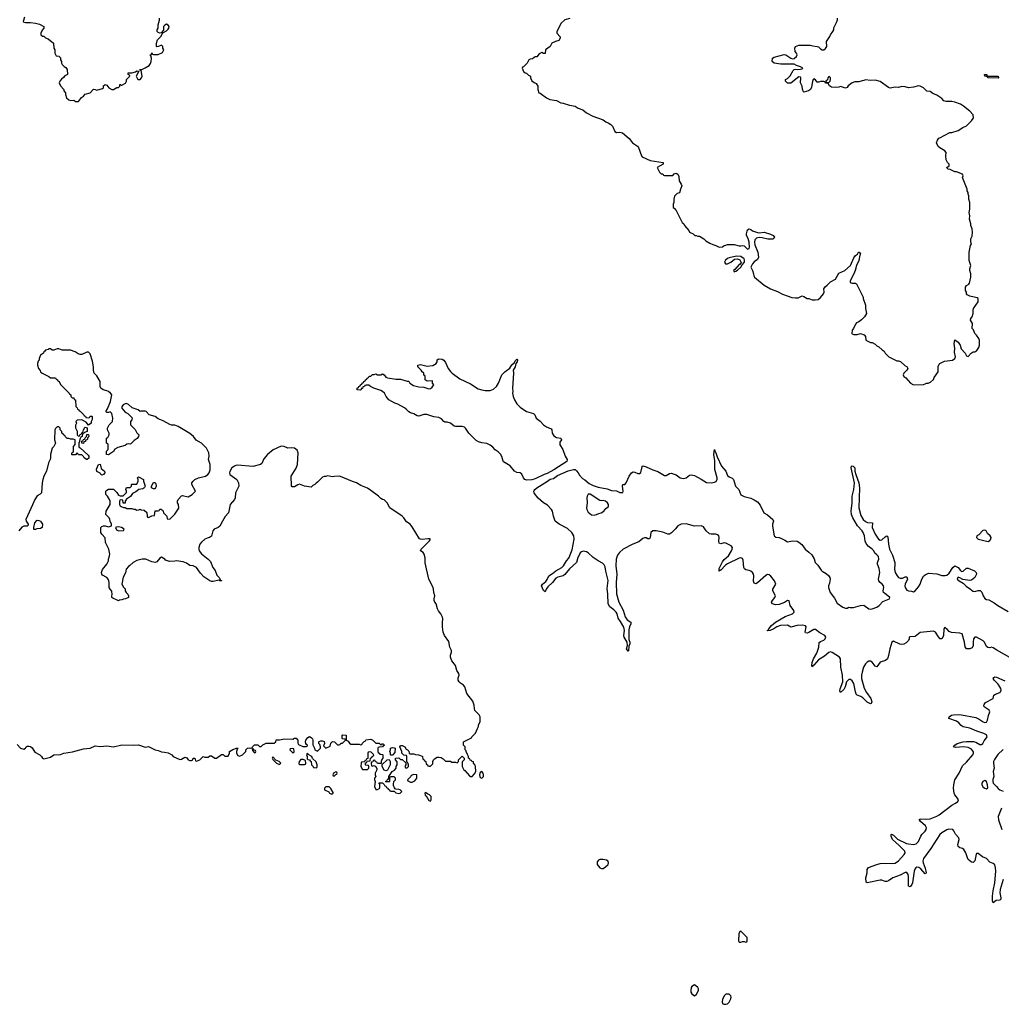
# Model space of a CAD drawing. Header units: inches. Extents: x 2494115 to 2685112, y 774173 to 915163.
# Tile 154 of 215: x 2643799 to 2655628, y 830405 to 842272. Entities that reach past the tile are written whole.
import ezdxf

# ---------------------------------------------------------------- set-up
doc = ezdxf.new("R2010")
doc.units = ezdxf.units.IN
doc.header["$MEASUREMENT"] = 0
for name, color, linetype in [('C6843', 7, 'Continuous'), ('C6844', 7, 'Continuous'), ('C6853', 7, 'Continuous'), ('C6854', 7, 'Continuous')]:
    doc.layers.add(name, color=color, linetype=linetype)

msp = doc.modelspace()

# ---------------------------------------------------------------- linework, layer by layer
at = {"layer": 'C6843', "color": 5}
for points, elevation in [([(2643770, 833538), (2643810, 833491), (2643850, 833478), (2643869, 833491), (2643878, 833510), (2643890, 833518), (2643910, 833518), (2643930, 833511), (2643950, 833498), (2643982, 833442), (2644042, 833410), (2644062, 833390), (2644074, 833370), (2644090, 833365), (2644170, 833383), (2644210, 833411), (2644290, 833417), (2644330, 833431), (2644434, 833446), (2644570, 833482), (2644650, 833490), (2644710, 833519), (2644770, 833511), (2644850, 833521), (2644930, 833507), (2645029, 833531), (2645170, 833527), (2645230, 833531), (2645310, 833506), (2645350, 833511), (2645431, 833471), (2645470, 833463), (2645510, 833447), (2645545, 833445), (2645590, 833436), (2645632, 833410), (2645650, 833392), (2645730, 833356), (2645750, 833358), (2645790, 833382), (2645815, 833375), (2645830, 833352), (2645850, 833342), (2645870, 833342), (2645886, 833350), (2645890, 833372), (2645910, 833372), (2645918, 833338), (2645930, 833334), (2645970, 833352), (2646010, 833391), (2646030, 833382), (2646070, 833382), (2646090, 833398), (2646110, 833398), (2646150, 833372), (2646170, 833372), (2646230, 833414), (2646250, 833414), (2646270, 833394), (2646310, 833394), (2646327, 833433), (2646329, 833451), (2646366, 833474), (2646410, 833492), (2646432, 833490), (2646422, 833478), (2646412, 833450), (2646412, 833430), (2646430, 833402), (2646450, 833394), (2646486, 833410), (2646526, 833450), (2646526, 833470), (2646546, 833490), (2646570, 833498), (2646586, 833494), (2646602, 833498), (2646606, 833510), (2646630, 833531), (2646670, 833532), (2646690, 833514), (2646710, 833514), (2646728, 833532), (2646770, 833551), (2646867, 833553), (2646886, 833570), (2646890, 833594), (2646932, 833592), (2646990, 833605), (2647090, 833602), (2647110, 833612), (2647130, 833612), (2647152, 833590), (2647153, 833553), (2647158, 833538), (2647210, 833514), (2647250, 833514), (2647262, 833518), (2647266, 833530), (2647255, 833535), (2647248, 833548), (2647244, 833570), (2647249, 833590), (2647270, 833622), (2647290, 833632), (2647310, 833622), (2647326, 833606), (2647332, 833590), (2647333, 833533), (2647352, 833492), (2647354, 833470), (2647390, 833454), (2647426, 833490), (2647426, 833510), (2647416, 833536), (2647406, 833550), (2647406, 833570), (2647410, 833574), (2647430, 833582), (2647450, 833582), (2647470, 833574), (2647472, 833550), (2647462, 833522), (2647490, 833494), (2647542, 833518), (2647547, 833553), (2647570, 833572), (2647594, 833570), (2647630, 833534), (2647650, 833534), (2647662, 833538), (2647670, 833554), (2647690, 833554), (2647726, 833590), (2647722, 833602), (2647690, 833606), (2647686, 833610), (2647686, 833650), (2647690, 833654), (2647734, 833650), (2647734, 833590), (2647757, 833577), (2647772, 833552), (2647790, 833542), (2647890, 833542), (2647910, 833534), (2647922, 833538), (2647926, 833550), (2647950, 833574), (2647962, 833578), (2647970, 833594), (2648030, 833602), (2648054, 833590), (2648090, 833554), (2648130, 833554), (2648150, 833534), (2648162, 833538), (2648170, 833554), (2648178, 833538), (2648193, 833533), (2648190, 833526), (2648178, 833522), (2648173, 833507), (2648130, 833506), (2648118, 833502), (2648114, 833490), (2648114, 833450), (2648118, 833438), (2648133, 833433), (2648138, 833418), (2648170, 833414), (2648174, 833410), (2648174, 833370), (2648164, 833356), (2648154, 833330), (2648154, 833306), (2648110, 833306), (2648102, 833322), (2648087, 833327), (2648082, 833342), (2648070, 833346), (2648058, 833342), (2648053, 833327), (2648038, 833322), (2648034, 833310), (2648038, 833278), (2648050, 833274), (2648070, 833282), (2648080, 833280), (2648093, 833273), (2648104, 833244), (2648105, 833230), (2648082, 833190), (2648082, 833170), (2648092, 833148), (2648074, 833130), (2648074, 833110), (2648082, 833090), (2648074, 833030), (2648093, 832993), (2648110, 832992), (2648138, 833010), (2648138, 833058), (2648127, 833073), (2648170, 833074), (2648193, 833053), (2648198, 833038), (2648213, 833033), (2648218, 833018), (2648234, 833010), (2648238, 832998), (2648254, 832990), (2648258, 832978), (2648270, 832974), (2648310, 832974), (2648333, 832953), (2648370, 832946), (2648386, 832950), (2648406, 832970), (2648386, 832990), (2648370, 832995), (2648330, 832998), (2648322, 833002), (2648315, 833015), (2648303, 833043), (2648302, 833058), (2648308, 833092), (2648326, 833110), (2648326, 833130), (2648310, 833146), (2648270, 833146), (2648258, 833142), (2648254, 833130), (2648254, 833090), (2648250, 833086), (2648210, 833086), (2648206, 833090), (2648222, 833098), (2648230, 833114), (2648242, 833118), (2648246, 833150), (2648289, 833211), (2648314, 833226), (2648338, 833250), (2648338, 833270), (2648348, 833290), (2648347, 833327), (2648326, 833350), (2648327, 833373), (2648370, 833374), (2648390, 833354), (2648410, 833354), (2648454, 833314), (2648454, 833290), (2648442, 833270), (2648450, 833254), (2648470, 833254), (2648486, 833270), (2648486, 833290), (2648476, 833316), (2648466, 833326), (2648466, 833390), (2648462, 833402), (2648430, 833406), (2648406, 833430), (2648406, 833450), (2648382, 833510), (2648390, 833522), (2648396, 833524), (2648410, 833525), (2648442, 833510), (2648458, 833478), (2648473, 833473), (2648490, 833454), (2648493, 833433), (2648502, 833422), (2648550, 833422), (2648570, 833414), (2648607, 833413), (2648650, 833394), (2648654, 833390), (2648658, 833358), (2648673, 833353), (2648678, 833338), (2648694, 833330), (2648698, 833298), (2648713, 833293), (2648718, 833278), (2648730, 833274), (2648750, 833274), (2648770, 833294), (2648776, 833304), (2648778, 833330), (2648786, 833350), (2648796, 833364), (2648830, 833382), (2648850, 833385), (2648880, 833380), (2648904, 833364), (2648930, 833334), (2648990, 833334), (2649005, 833325), (2649050, 833322), (2649070, 833314), (2649086, 833330), (2649086, 833350), (2649130, 833394), (2649154, 833370), (2649154, 833350), (2649133, 833327), (2649132, 833270), (2649152, 833232), (2649164, 833224), (2649220, 833160), (2649230, 833152), (2649250, 833152), (2649279, 833181), (2649297, 833210), (2649293, 833273), (2649289, 833289), (2649268, 833310), (2649266, 833326), (2649246, 833330), (2649242, 833342), (2649227, 833347), (2649222, 833362), (2649206, 833370), (2649206, 833390), (2649196, 833416), (2649178, 833450), (2649178, 833458), (2649166, 833470), (2649166, 833510), (2649148, 833528), (2649146, 833570), (2649242, 833618), (2649246, 833630), (2649290, 833674), (2649318, 833730), (2649327, 833753), (2649328, 833770), (2649347, 833813), (2649348, 833870), (2649335, 833895), (2649285, 833945), (2649278, 833970), (2649275, 834010), (2649260, 834060), (2649189, 834149), (2649164, 834230), (2649149, 834250), (2649110, 834274), (2649094, 834290), (2649085, 834310), (2649082, 834338), (2649094, 834370), (2649093, 834390), (2649069, 834430), (2649049, 834489), (2649006, 834546), (2648989, 834590), (2648989, 834611), (2649004, 834650), (2649004, 834670), (2648981, 834710), (2648970, 834778), (2648919, 834850), (2648903, 834890), (2648893, 834953), (2648893, 835007), (2648899, 835050), (2648893, 835070), (2648875, 835110), (2648846, 835146), (2648834, 835170), (2648817, 835230), (2648802, 835250), (2648795, 835270), (2648794, 835290), (2648801, 835330), (2648790, 835370), (2648787, 835410), (2648781, 835430), (2648730, 835530), (2648686, 835726), (2648685, 835785), (2648674, 835830), (2648662, 835850), (2648629, 835870), (2648636, 835890), (2648737, 835990), (2648748, 836010), (2648737, 836017), (2648717, 836017), (2648650, 836008), (2648630, 836010), (2648617, 836017), (2648530, 836159), (2648504, 836190), (2648461, 836221), (2648430, 836269), (2648409, 836290), (2648258, 836390), (2648228, 836448), (2648190, 836486), (2648170, 836488), (2648150, 836502), (2648122, 836530), (2648030, 836599), (2647990, 836624), (2647910, 836659), (2647858, 836690), (2647810, 836705), (2647665, 836765), (2647650, 836769), (2647592, 836768), (2647570, 836762), (2647510, 836775), (2647490, 836768), (2647470, 836768), (2647450, 836758), (2647390, 836698), (2647372, 836688), (2647354, 836670), (2647330, 836658), (2647310, 836638), (2647230, 836649), (2647170, 836673), (2647150, 836666), (2647110, 836641), (2647082, 836642), (2647074, 836654), (2647069, 836770), (2647132, 836868), (2647147, 836910), (2647156, 837050), (2647142, 837082), (2647110, 837106), (2647070, 837112), (2647030, 837109), (2646986, 837130), (2646950, 837134), (2646853, 837087), (2646787, 837033), (2646740, 836980), (2646716, 836924), (2646702, 836910), (2646610, 836889), (2646430, 836902), (2646402, 836898), (2646387, 836893), (2646355, 836870), (2646333, 836827), (2646328, 836810), (2646333, 836790), (2646417, 836730), (2646437, 836690), (2646439, 836650), (2646399, 836570), (2646397, 836510), (2646387, 836490), (2646337, 836430), (2646315, 836330), (2646277, 836283), (2646243, 836230), (2646212, 836168), (2646190, 836152), (2646144, 836130), (2646128, 836110), (2646110, 836049), (2646088, 836032), (2646070, 836029), (2646031, 836010), (2645990, 835973), (2645970, 835949), (2645958, 835910), (2645957, 835890), (2645964, 835870), (2645990, 835836), (2646071, 835770), (2646100, 835740), (2646125, 835670), (2646155, 835635), (2646177, 835577), (2646202, 835550), (2646218, 835518), (2646230, 835514), (2646233, 835507), (2646210, 835508), (2646198, 835518), (2646130, 835502), (2646110, 835502), (2646090, 835509), (2646018, 835558), (2645980, 835600), (2645929, 835670), (2645890, 835689), (2645850, 835694), (2645810, 835722), (2645770, 835738), (2645690, 835749), (2645670, 835744), (2645603, 835743), (2645558, 835758), (2645548, 835770), (2645510, 835793), (2645490, 835782), (2645450, 835738), (2645430, 835728), (2645390, 835739), (2645318, 835770), (2645274, 835770), (2645210, 835752), (2645165, 835730), (2645128, 835692), (2645110, 835681), (2645084, 835650), (2645075, 835605), (2645048, 835552), (2645032, 835470), (2645050, 835434), (2645072, 835412), (2645072, 835390), (2645082, 835370), (2645102, 835350), (2645112, 835330), (2645111, 835309), (2645074, 835290), (2645050, 835288), (2645030, 835278), (2645004, 835276), (2644990, 835266), (2644976, 835276), (2644920, 835300), (2644908, 835310), (2644908, 835330), (2644914, 835346), (2644910, 835386), (2644888, 835410), (2644878, 835430), (2644878, 835490), (2644870, 835526), (2644850, 835548), (2644798, 835578), (2644789, 835590), (2644784, 835610), (2644796, 835644), (2644849, 835710), (2644868, 835750), (2644868, 835770), (2644882, 835810), (2644884, 835830), (2644872, 835892), (2644835, 835970), (2644828, 836028), (2644788, 836070), (2644778, 836090), (2644778, 836150), (2644790, 836162), (2644810, 836171), (2644831, 836171), (2644870, 836158), (2644906, 836170), (2644906, 836190), (2644888, 836228), (2644887, 836247), (2644878, 836270), (2644838, 836310), (2644842, 836350), (2644888, 836430), (2644888, 836470), (2644882, 836490), (2644858, 836530), (2644838, 836550), (2644838, 836590), (2644850, 836602), (2644870, 836612), (2644930, 836614), (2644970, 836572), (2644990, 836542), (2645010, 836532), (2645047, 836533), (2645087, 836573), (2645088, 836590), (2645078, 836610), (2645087, 836633), (2645130, 836634), (2645146, 836650), (2645146, 836670), (2645150, 836674), (2645210, 836674), (2645226, 836710), (2645226, 836730), (2645218, 836750), (2645230, 836762), (2645240, 836760), (2645291, 836731), (2645291, 836710), (2645312, 836650), (2645305, 836635), (2645296, 836624), (2645282, 836618), (2645234, 836610), (2645200, 836580), (2645160, 836560), (2645135, 836525), (2645085, 836495), (2645072, 836470), (2645070, 836446), (2645047, 836447), (2645042, 836482), (2645010, 836486), (2645002, 836470), (2645002, 836430), (2645010, 836414), (2645024, 836404), (2645050, 836394), (2645070, 836394), (2645090, 836382), (2645150, 836382), (2645173, 836373), (2645192, 836372), (2645210, 836362), (2645236, 836364), (2645250, 836372), (2645264, 836364), (2645300, 836360), (2645332, 836332), (2645334, 836290), (2645338, 836278), (2645350, 836274), (2645376, 836284), (2645390, 836294), (2645422, 836298), (2645430, 836354), (2645470, 836354), (2645482, 836358), (2645487, 836373), (2645510, 836374), (2645518, 836358), (2645530, 836354), (2645534, 836330), (2645574, 836290), (2645578, 836258), (2645610, 836254), (2645670, 836314), (2645717, 836383), (2645714, 836430), (2645702, 836450), (2645702, 836470), (2645709, 836491), (2645750, 836534), (2645762, 836538), (2645830, 836522), (2645878, 836550), (2645918, 836590), (2645874, 836670), (2645874, 836690), (2645889, 836711), (2645909, 836731), (2645955, 836750), (2646037, 836770), (2646067, 836790), (2646082, 836810), (2646093, 836847), (2646096, 836890), (2646095, 836910), (2646076, 836970), (2646083, 837010), (2646079, 837050), (2646050, 837107), (2645990, 837170), (2645926, 837206), (2645892, 837250), (2645850, 837284), (2645710, 837371), (2645670, 837386), (2645630, 837387), (2645610, 837392), (2645530, 837437), (2645470, 837462), (2645430, 837488), (2645358, 837510), (2645322, 837550), (2645310, 837555), (2645265, 837555), (2645250, 837548), (2645226, 837570), (2645155, 837595), (2645110, 837635), (2645088, 837648), (2645070, 837644), (2645046, 837630), (2645031, 837610), (2645031, 837590), (2645070, 837542), (2645104, 837524), (2645153, 837473), (2645152, 837448), (2645134, 837430), (2645134, 837390), (2645190, 837334), (2645210, 837294), (2645234, 837270), (2645232, 837250), (2645217, 837223), (2645178, 837202), (2645140, 837160), (2645130, 837155), (2645110, 837159), (2645090, 837155), (2645070, 837142), (2644984, 837116), (2644945, 837095), (2644930, 837069), (2644871, 837029), (2644846, 837030), (2644846, 837070), (2644866, 837090), (2644866, 837150), (2644862, 837162), (2644846, 837170), (2644846, 837230), (2644862, 837238), (2644878, 837270), (2644878, 837290), (2644858, 837330), (2644858, 837350), (2644878, 837390), (2644918, 837430), (2644922, 837470), (2644910, 837526), (2644890, 837546), (2644870, 837538), (2644850, 837538), (2644838, 837550), (2644857, 837583), (2644894, 837670), (2644909, 837750), (2644895, 837770), (2644868, 837790), (2644850, 837799), (2644806, 837810), (2644778, 837830), (2644769, 837850), (2644768, 837910), (2644730, 837978), (2644698, 838010), (2644689, 838050), (2644689, 838090), (2644678, 838158), (2644650, 838246), (2644630, 838266), (2644610, 838266), (2644550, 838238), (2644530, 838238), (2644505, 838245), (2644466, 838270), (2644410, 838288), (2644310, 838289), (2644270, 838306), (2644250, 838306), (2644212, 838288), (2644190, 838288), (2644170, 838306), (2644150, 838306), (2644142, 838298), (2644110, 838288), (2644103, 838277), (2644092, 838270), (2644087, 838253), (2644052, 838230), (2644034, 838190), (2644034, 838170), (2644024, 838156), (2644014, 838130), (2644014, 838110), (2644025, 838070), (2644045, 838045), (2644052, 838030), (2644070, 838012), (2644152, 837972), (2644170, 837954), (2644230, 837954), (2644238, 837938), (2644254, 837930), (2644258, 837918), (2644274, 837910), (2644290, 837874), (2644394, 837770), (2644398, 837758), (2644414, 837750), (2644414, 837730), (2644430, 837714), (2644450, 837714), (2644454, 837694), (2644472, 837690), (2644474, 837610), (2644493, 837593), (2644498, 837578), (2644514, 837570), (2644518, 837558), (2644530, 837554), (2644574, 837510), (2644578, 837498), (2644593, 837493), (2644598, 837478), (2644630, 837474), (2644642, 837478), (2644650, 837494), (2644670, 837494), (2644674, 837490), (2644672, 837452), (2644662, 837430), (2644662, 837410), (2644630, 837386), (2644600, 837420), (2644550, 837448), (2644493, 837447), (2644474, 837430), (2644482, 837410), (2644473, 837387), (2644473, 837353), (2644492, 837312), (2644494, 837270), (2644510, 837254), (2644522, 837258), (2644527, 837273), (2644542, 837278), (2644550, 837294), (2644562, 837298), (2644568, 837330), (2644583, 837357), (2644590, 837362), (2644612, 837352), (2644613, 837307), (2644582, 837298), (2644573, 837287), (2644558, 837282), (2644553, 837247), (2644538, 837242), (2644524, 837216), (2644522, 837190), (2644514, 837170), (2644514, 837130), (2644518, 837118), (2644530, 837114), (2644624, 837024), (2644631, 837010), (2644631, 836989), (2644614, 836970), (2644606, 836970), (2644578, 836990), (2644570, 837006), (2644550, 837026), (2644510, 837028), (2644502, 837042), (2644490, 837046), (2644470, 837028), (2644427, 837027), (2644426, 837050), (2644442, 837058), (2644446, 837070), (2644446, 837130), (2644467, 837153), (2644466, 837210), (2644444, 837216), (2644410, 837218), (2644390, 837226), (2644370, 837226), (2644346, 837250), (2644342, 837262), (2644326, 837270), (2644322, 837282), (2644306, 837290), (2644306, 837310), (2644286, 837330), (2644286, 837350), (2644270, 837366), (2644250, 837366), (2644230, 837346), (2644222, 837330), (2644218, 837210), (2644232, 837168), (2644212, 837130), (2644190, 837106), (2644171, 837030), (2644171, 836990), (2644166, 836970), (2644147, 836930), (2644121, 836830), (2644091, 836770), (2644079, 836730), (2644071, 836690), (2644062, 836570), (2644045, 836555), (2644010, 836534), (2643980, 836490), (2643955, 836425), (2643873, 836250), (2643878, 836230), (2643903, 836190), (2643900, 836180), (2643890, 836169), (2643850, 836167), (2643825, 836155), (2643790, 836110)], 40), ([(2650000, 836736), (2649970, 836726), (2649910, 836721), (2649887, 836730), (2649872, 836750), (2649850, 836795), (2649830, 836809), (2649790, 836816), (2649762, 836830), (2649710, 836894), (2649630, 836942), (2649624, 836950), (2649610, 837006), (2649594, 837034), (2649565, 837065), (2649530, 837089), (2649501, 837121), (2649470, 837145), (2649430, 837163), (2649370, 837173), (2649330, 837186), (2649302, 837202), (2649210, 837289), (2649172, 837350), (2649160, 837360), (2649130, 837370), (2649050, 837369), (2649035, 837375), (2648989, 837410), (2648950, 837421), (2648922, 837422), (2648910, 837429), (2648882, 837462), (2648850, 837479), (2648790, 837485), (2648706, 837514), (2648670, 837514), (2648610, 837492), (2648590, 837498), (2648550, 837522), (2648510, 837533), (2648490, 837545), (2648458, 837579), (2648435, 837595), (2648357, 837637), (2648319, 837650), (2648249, 837690), (2648215, 837730), (2648195, 837770), (2648173, 837793), (2648150, 837804), (2648066, 837830), (2648026, 837850), (2648007, 837867), (2647973, 837867), (2647958, 837862), (2647954, 837850), (2647934, 837846), (2647930, 837828), (2647914, 837826), (2647914, 837814), (2647907, 837807), (2647866, 837810), (2647867, 837833), (2647882, 837838), (2647887, 837853), (2647902, 837858), (2647907, 837873), (2647922, 837878), (2647927, 837893), (2647942, 837898), (2647947, 837913), (2647962, 837918), (2647967, 837933), (2647982, 837938), (2647987, 837953), (2648002, 837958), (2648010, 837974), (2648030, 837974), (2648050, 837994), (2648070, 837994), (2648090, 838002), (2648110, 837992), (2648130, 837991), (2648150, 837992), (2648170, 838002), (2648190, 837992), (2648210, 837965), (2648230, 837955), (2648330, 837941), (2648390, 837938), (2648470, 837914), (2648490, 837914), (2648502, 837890), (2648544, 837864), (2648608, 837848), (2648670, 837843), (2648730, 837823), (2648750, 837827), (2648770, 837842), (2648788, 837870), (2648775, 837890), (2648774, 837914), (2648770, 837918), (2648710, 837915), (2648686, 837930), (2648686, 837970), (2648682, 837982), (2648670, 837986), (2648668, 838010), (2648648, 838030), (2648638, 838050), (2648598, 838090), (2648598, 838110), (2648630, 838115), (2648710, 838097), (2648776, 838104), (2648819, 838130), (2648829, 838150), (2648830, 838172), (2648850, 838185), (2648890, 838179), (2648910, 838167), (2648930, 838141), (2648962, 838070), (2648990, 838031), (2649010, 838011), (2649102, 837942), (2649230, 837883), (2649324, 837824), (2649370, 837811), (2649410, 837805), (2649470, 837805), (2649510, 837820), (2649546, 837850), (2649569, 837890), (2649608, 837990), (2649644, 838030), (2649661, 838039), (2649706, 838074), (2649730, 838111), (2649760, 838140), (2649770, 838162), (2649790, 838182), (2649798, 838170), (2649794, 838150), (2649778, 838130), (2649770, 838089), (2649747, 838050), (2649751, 838010), (2649741, 837890), (2649738, 837830), (2649742, 837790), (2649738, 837770), (2649744, 837730), (2649762, 837690), (2649790, 837642), (2649830, 837603), (2649906, 837550), (2649990, 837527), (2650000, 837516)], 20), ([(2650000, 836566), (2649997, 836570), (2649994, 836590), (2650000, 836599)], 20)]:
    msp.add_lwpolyline(points, dxfattribs=dict(at, elevation=elevation))
at = {"layer": 'C6843', "color": 5, "elevation": 40}
for points in [[(2644570, 837166), (2644547, 837167), (2644547, 837193), (2644562, 837198), (2644567, 837213), (2644582, 837218), (2644587, 837233), (2644606, 837250), (2644607, 837273), (2644630, 837274), (2644631, 837249), (2644622, 837238), (2644614, 837210), (2644594, 837206), (2644592, 837190), (2644574, 837186)], [(2644790, 836782), (2644778, 836790), (2644768, 836808), (2644728, 836828), (2644725, 836855), (2644750, 836912), (2644770, 836914), (2644781, 836861), (2644822, 836830), (2644825, 836810), (2644810, 836789)], [(2645410, 836618), (2645386, 836630), (2645386, 836650), (2645410, 836694), (2645430, 836694), (2645440, 836680), (2645442, 836650), (2645430, 836618)], [(2643969, 836129), (2643969, 836150), (2643983, 836210), (2644010, 836239), (2644030, 836237), (2644050, 836227), (2644074, 836190), (2644071, 836150), (2644050, 836139), (2644005, 836135), (2643990, 836129)], [(2644990, 836159), (2644964, 836156), (2644954, 836150), (2644965, 836125), (2644990, 836112), (2645050, 836114), (2645058, 836130), (2645026, 836150)], [(2646610, 833486), (2646602, 833478), (2646604, 833464), (2646630, 833434), (2646642, 833438), (2646646, 833450), (2646642, 833462), (2646626, 833466)], [(2647090, 833486), (2647058, 833482), (2647054, 833470), (2647090, 833434), (2647102, 833438), (2647106, 833450), (2647102, 833482)], [(2648270, 833406), (2648266, 833410), (2648266, 833430), (2648258, 833450), (2648267, 833473), (2648268, 833492), (2648290, 833502), (2648310, 833498), (2648322, 833490), (2648320, 833440), (2648290, 833406)], [(2646850, 833386), (2646842, 833370), (2646850, 833354), (2646894, 833310), (2646930, 833294), (2646946, 833310), (2646926, 833330), (2646886, 833346)], [(2647270, 833426), (2647258, 833422), (2647254, 833410), (2647262, 833390), (2647262, 833362), (2647270, 833354), (2647293, 833353), (2647298, 833338), (2647313, 833333), (2647314, 833290), (2647334, 833270), (2647338, 833258), (2647370, 833254), (2647382, 833258), (2647386, 833270), (2647386, 833290), (2647370, 833326), (2647327, 833367), (2647318, 833390), (2647276, 833416)], [(2648030, 833446), (2647998, 833442), (2647994, 833430), (2647993, 833367), (2647978, 833362), (2647974, 833346), (2647958, 833342), (2647954, 833326), (2647918, 833322), (2647914, 833310), (2647912, 833270), (2647930, 833234), (2647990, 833234), (2648006, 833250), (2648006, 833270), (2648002, 833282), (2647970, 833286), (2647966, 833290), (2647966, 833314), (2647982, 833318), (2647986, 833334), (2648022, 833338), (2648027, 833373), (2648042, 833378), (2648047, 833393), (2648062, 833398), (2648066, 833410)], [(2647215, 833355), (2647186, 833354), (2647167, 833333), (2647162, 833302), (2647170, 833294), (2647230, 833294), (2647242, 833298), (2647246, 833310), (2647242, 833342)], [(2648210, 833218), (2648190, 833228), (2648166, 833270), (2648166, 833294), (2648226, 833350), (2648250, 833354), (2648262, 833330), (2648262, 833290), (2648230, 833226)], [(2647610, 833206), (2647582, 833190), (2647574, 833170), (2647578, 833158), (2647590, 833154), (2647607, 833173), (2647622, 833178), (2647626, 833190), (2647622, 833202)], [(2648550, 833175), (2648518, 833162), (2648514, 833150), (2648474, 833110), (2648478, 833098), (2648510, 833082), (2648530, 833082), (2648560, 833100), (2648586, 833130), (2648586, 833170)], [(2649370, 833209), (2649350, 833198), (2649341, 833170), (2649343, 833150), (2649350, 833138), (2649370, 833132), (2649388, 833150), (2649389, 833170), (2649384, 833190)], [(2647530, 833026), (2647490, 833026), (2647474, 833010), (2647474, 832990), (2647524, 832964), (2647534, 832950), (2647550, 832942), (2647570, 832942), (2647578, 832950), (2647576, 832956), (2647550, 833006)], [(2648690, 832958), (2648682, 832950), (2648686, 832926), (2648697, 832917), (2648730, 832862), (2648750, 832854), (2648758, 832870), (2648758, 832910), (2648738, 832930), (2648718, 832938)]]:
    msp.add_lwpolyline(points, close=True, dxfattribs=at)
at = {"layer": 'C6844', "color": 5, "elevation": 40}
for points in [[(2643857, 842303), (2643841, 842250), (2643850, 842243), (2643870, 842239), (2643930, 842239), (2643991, 842231), (2644038, 842218), (2644092, 842190), (2644092, 842170), (2644070, 842146), (2644054, 842110), (2644054, 842090), (2644073, 842073), (2644090, 842072), (2644110, 842052), (2644142, 842042), (2644205, 841990), (2644212, 841930), (2644222, 841910), (2644222, 841870), (2644238, 841838), (2644272, 841832), (2644290, 841814), (2644292, 841790), (2644302, 841770), (2644302, 841750), (2644310, 841734), (2644334, 841710), (2644357, 841697), (2644371, 841671), (2644374, 841610), (2644344, 841596), (2644326, 841574), (2644303, 841557), (2644282, 841530), (2644274, 841510), (2644290, 841474), (2644332, 841432), (2644333, 841413), (2644352, 841390), (2644352, 841370), (2644365, 841330), (2644390, 841305), (2644410, 841298), (2644450, 841302), (2644470, 841285), (2644510, 841285), (2644545, 841335), (2644568, 841350), (2644587, 841373), (2644650, 841392), (2644690, 841434), (2644710, 841432), (2644730, 841422), (2644796, 841444), (2644808, 841452), (2644810, 841474), (2644830, 841492), (2644850, 841482), (2644872, 841452), (2644910, 841432), (2644930, 841432), (2644970, 841454), (2644990, 841454), (2645006, 841470), (2645007, 841493), (2645013, 841493), (2645022, 841482), (2645030, 841482), (2645074, 841506), (2645088, 841530), (2645087, 841553), (2645126, 841590), (2645122, 841602), (2645106, 841610), (2645106, 841630), (2645110, 841632), (2645150, 841631), (2645195, 841645), (2645210, 841658), (2645234, 841654), (2645203, 841590), (2645218, 841558), (2645230, 841551), (2645250, 841552), (2645269, 841571), (2645275, 841590), (2645262, 841662), (2645246, 841666), (2645246, 841670), (2645250, 841674), (2645270, 841674), (2645310, 841692), (2645358, 841722), (2645376, 841744), (2645385, 841770), (2645389, 841809), (2645378, 841838), (2645368, 841850), (2645386, 841854), (2645390, 841872), (2645398, 841858), (2645413, 841853), (2645467, 841853), (2645522, 841878), (2645538, 841910), (2645526, 841930), (2645526, 841950), (2645510, 841966), (2645472, 841948), (2645450, 841946), (2645446, 841950), (2645448, 841990), (2645462, 842030), (2645502, 842070), (2645526, 842114), (2645570, 842138), (2645590, 842158), (2645597, 842170), (2645599, 842190), (2645590, 842208), (2645570, 842218), (2645550, 842208), (2645532, 842190), (2645532, 842148), (2645504, 842116), (2645490, 842109), (2645470, 842118), (2645458, 842130), (2645458, 842150), (2645468, 842170), (2645468, 842210), (2645486, 842266), (2645486, 842290)], [(2650000, 841818), (2649980, 841800), (2649950, 841798), (2649934, 841790), (2649914, 841750), (2649870, 841706), (2649858, 841702), (2649854, 841690), (2649872, 841650), (2649890, 841632), (2649906, 841626), (2649930, 841602), (2649954, 841590), (2649954, 841570), (2649970, 841534), (2650000, 841517)]]:
    msp.add_lwpolyline(points, dxfattribs=at)
at = {"layer": 'C6853', "color": 5}
for points, elevation in [([(2651684, 840000), (2651712, 839972), (2651782, 839830), (2651802, 839810), (2651812, 839790), (2651862, 839730), (2651872, 839712), (2651914, 839690), (2651933, 839673), (2651950, 839672), (2651970, 839662), (2651990, 839662), (2652011, 839651), (2652042, 839630), (2652066, 839606), (2652117, 839577), (2652150, 839562), (2652190, 839552), (2652230, 839532), (2652267, 839533), (2652290, 839552), (2652307, 839553), (2652330, 839562), (2652410, 839562), (2652470, 839545), (2652490, 839545), (2652510, 839551), (2652530, 839545), (2652570, 839505), (2652590, 839514), (2652593, 839530), (2652590, 839590), (2652576, 839636), (2652559, 839670), (2652556, 839690), (2652570, 839738), (2652589, 839751), (2652610, 839743), (2652630, 839728), (2652690, 839708), (2652710, 839705), (2652770, 839710), (2652846, 839686), (2652878, 839670), (2652896, 839650), (2652886, 839634), (2652873, 839627), (2652813, 839627), (2652745, 839645), (2652710, 839648), (2652680, 839640), (2652659, 839621), (2652652, 839590), (2652657, 839557), (2652693, 839470), (2652704, 839410), (2652690, 839382), (2652648, 839352), (2652630, 839328), (2652611, 839290), (2652631, 839250), (2652642, 839210), (2652644, 839184), (2652652, 839170), (2652770, 839071), (2652847, 839027), (2652930, 838998), (2652990, 838965), (2653105, 838925), (2653150, 838918), (2653180, 838920), (2653230, 838945), (2653250, 838938), (2653290, 838911), (2653310, 838911), (2653350, 838896), (2653386, 838894), (2653420, 838900), (2653450, 838925), (2653484, 838970), (2653492, 838990), (2653488, 839030), (2653506, 839054), (2653530, 839071), (2653570, 839111), (2653630, 839145), (2653670, 839216), (2653744, 839250), (2653809, 839310), (2653850, 839402), (2653870, 839431), (2653895, 839445), (2653909, 839471), (2653914, 839470), (2653932, 839450), (2653924, 839436), (2653911, 839369), (2653883, 839310), (2653867, 839250), (2653851, 839210), (2653805, 839125), (2653808, 839108), (2653819, 839099), (2653830, 839095), (2653870, 839096), (2653882, 839090), (2653945, 838970), (2653962, 838930), (2653965, 838910), (2653991, 838830), (2653992, 838792), (2654002, 838730), (2653978, 838690), (2653944, 838656), (2653911, 838629), (2653883, 838617), (2653870, 838602), (2653848, 838552), (2653831, 838530), (2653826, 838490), (2653830, 838485), (2653850, 838479), (2653890, 838479), (2653930, 838491), (2653975, 838475), (2653992, 838452), (2653994, 838410), (2654050, 838382), (2654070, 838382), (2654110, 838362), (2654130, 838342), (2654154, 838330), (2654192, 838292), (2654217, 838277), (2654230, 838254), (2654274, 838210), (2654370, 838162), (2654390, 838162), (2654412, 838152), (2654470, 838102), (2654490, 838092), (2654502, 838070), (2654491, 838050), (2654452, 838010), (2654445, 837990), (2654452, 837972), (2654477, 837957), (2654534, 837890), (2654570, 837872), (2654690, 837874), (2654710, 837882), (2654728, 837892), (2654747, 837893), (2654776, 837904), (2654810, 837934), (2654820, 837960), (2654868, 838030), (2654869, 838091), (2654879, 838121), (2654888, 838130), (2654944, 838156), (2655038, 838170), (2655069, 838190), (2655075, 838210), (2655066, 838266), (2655069, 838310), (2655059, 838370), (2655070, 838414), (2655110, 838385), (2655131, 838350), (2655145, 838305), (2655193, 838253), (2655210, 838222), (2655230, 838214), (2655265, 838255), (2655289, 838271), (2655310, 838271), (2655335, 838285), (2655357, 838323), (2655364, 838350), (2655365, 838405), (2655357, 838430), (2655330, 838469), (2655309, 838490), (2655294, 838534), (2655278, 838550), (2655282, 838610), (2655258, 838650), (2655262, 838670), (2655275, 838690), (2655289, 838730), (2655289, 838770), (2655294, 838790), (2655348, 838870), (2655348, 838910), (2655339, 838919), (2655250, 838942), (2655216, 838956), (2655209, 838970), (2655208, 838988), (2655198, 839010), (2655195, 839030), (2655198, 839050), (2655209, 839070), (2655235, 839085), (2655243, 839097), (2655261, 839170), (2655259, 839210), (2655249, 839250), (2655249, 839271), (2655259, 839310), (2655242, 839370), (2655242, 839470), (2655258, 839550), (2655268, 839570), (2655262, 839590), (2655262, 839630), (2655275, 839665), (2655282, 839710), (2655275, 839750), (2655262, 839790), (2655262, 839810), (2655244, 839870), (2655249, 839910), (2655242, 839950), (2655248, 839990), (2655248, 840000)], 40), ([(2650000, 837516), (2650005, 837510), (2650023, 837470), (2650073, 837433), (2650110, 837388), (2650146, 837366), (2650203, 837343), (2650211, 837330), (2650214, 837290), (2650235, 837255), (2650270, 837238), (2650322, 837230), (2650327, 837210), (2650310, 837182), (2650309, 837150), (2650344, 837090), (2650373, 837010), (2650397, 836970), (2650392, 836948), (2650234, 836846), (2650157, 836803), (2650119, 836790), (2650018, 836742), (2650000, 836736)], 20), ([(2650000, 836599), (2650007, 836610), (2650031, 836630), (2650159, 836710), (2650190, 836735), (2650230, 836742), (2650282, 836778), (2650410, 836836), (2650472, 836852), (2650491, 836850), (2650510, 836835), (2650530, 836811), (2650544, 836784), (2650583, 836743), (2650610, 836727), (2650663, 836683), (2650710, 836659), (2650770, 836638), (2650878, 836618), (2650930, 836597), (2650990, 836593), (2651030, 836575), (2651068, 836572), (2651073, 836590), (2651064, 836650), (2651069, 836671), (2651090, 836672), (2651109, 836691), (2651145, 836770), (2651170, 836811), (2651190, 836821), (2651210, 836819), (2651250, 836801), (2651270, 836802), (2651284, 836816), (2651299, 836881), (2651302, 836890), (2651310, 836895), (2651350, 836883), (2651430, 836846), (2651490, 836827), (2651570, 836779), (2651590, 836779), (2651630, 836803), (2651650, 836805), (2651710, 836785), (2651759, 836750), (2651797, 836743), (2651831, 836749), (2651870, 836783), (2651890, 836788), (2651930, 836778), (2652010, 836736), (2652075, 836695), (2652130, 836690), (2652170, 836697), (2652193, 836707), (2652204, 836736), (2652204, 836750), (2652177, 836850), (2652176, 836956), (2652163, 837030), (2652170, 837091), (2652174, 837074), (2652190, 837051), (2652204, 837004), (2652255, 836890), (2652307, 836830), (2652330, 836780), (2652350, 836763), (2652385, 836745), (2652399, 836730), (2652425, 836650), (2652465, 836610), (2652490, 836545), (2652530, 836526), (2652610, 836507), (2652650, 836487), (2652690, 836461), (2652721, 836421), (2652767, 836327), (2652810, 836306), (2652875, 836250), (2652881, 836230), (2652871, 836190), (2652871, 836169), (2652891, 836050), (2652910, 836037), (2652950, 836033), (2652981, 836021), (2653021, 836001), (2653050, 835979), (2653110, 835991), (2653170, 835986), (2653190, 835976), (2653225, 835945), (2653265, 835890), (2653310, 835856), (2653343, 835823), (2653374, 835774), (2653386, 835730), (2653418, 835698), (2653457, 835637), (2653470, 835624), (2653519, 835599), (2653550, 835571), (2653562, 835550), (2653565, 835530), (2653558, 835482), (2653546, 835450), (2653546, 835430), (2653565, 835370), (2653619, 835299), (2653650, 835240), (2653718, 835190), (2653750, 835179), (2653770, 835178), (2653790, 835191), (2653806, 835186), (2653847, 835187), (2653930, 835211), (2653970, 835215), (2654030, 835173), (2654050, 835167), (2654070, 835170), (2654130, 835192), (2654156, 835210), (2654202, 835258), (2654280, 835290), (2654286, 835310), (2654219, 835359), (2654210, 835370), (2654204, 835390), (2654211, 835430), (2654210, 835450), (2654193, 835470), (2654168, 835488), (2654153, 835510), (2654150, 835530), (2654165, 835610), (2654156, 835656), (2654135, 835710), (2654137, 835730), (2654154, 835770), (2654150, 835801), (2654130, 835824), (2654104, 835844), (2654091, 835870), (2654072, 835890), (2654025, 835925), (2653998, 835958), (2653987, 835987), (2653980, 836050), (2653965, 836090), (2653951, 836111), (2653896, 836170), (2653840, 836270), (2653823, 836310), (2653819, 836350), (2653831, 836450), (2653831, 836530), (2653851, 836610), (2653858, 836690), (2653819, 836870), (2653824, 836890), (2653830, 836895), (2653842, 836890), (2653862, 836870), (2653865, 836830), (2653874, 836790), (2653911, 836690), (2653919, 836630), (2653913, 836390), (2653937, 836297), (2653964, 836250), (2653990, 836224), (2654014, 836214), (2654077, 836210), (2654073, 836150), (2654110, 836073), (2654150, 836010), (2654170, 835998), (2654190, 836003), (2654230, 836041), (2654250, 836052), (2654261, 836041), (2654268, 835950), (2654281, 835890), (2654318, 835818), (2654344, 835730), (2654347, 835710), (2654341, 835650), (2654348, 835610), (2654373, 835570), (2654390, 835551), (2654410, 835542), (2654437, 835543), (2654470, 835556), (2654490, 835556), (2654497, 835530), (2654471, 835470), (2654467, 835450), (2654470, 835428), (2654490, 835397), (2654510, 835388), (2654544, 835384), (2654570, 835375), (2654592, 835388), (2654630, 835436), (2654650, 835470), (2654670, 835530), (2654690, 835565), (2654710, 835582), (2654750, 835602), (2654850, 835595), (2654910, 835574), (2654950, 835572), (2654970, 835576), (2654999, 835601), (2655042, 835670), (2655070, 835690), (2655108, 835670), (2655135, 835635), (2655150, 835623), (2655170, 835626), (2655210, 835661), (2655230, 835660), (2655306, 835630), (2655327, 835610), (2655329, 835590), (2655309, 835550), (2655270, 835518), (2655250, 835511), (2655166, 835526), (2655130, 835546), (2655110, 835552), (2655105, 835550), (2655095, 835530), (2655119, 835510), (2655170, 835481), (2655206, 835446), (2655257, 835410), (2655270, 835395), (2655290, 835383), (2655310, 835382), (2655350, 835394), (2655373, 835393), (2655394, 835374), (2655410, 835327), (2655430, 835294), (2655450, 835284), (2655479, 835279), (2655544, 835244), (2655586, 835210), (2655710, 835141)], 20), ([(2655759, 834570), (2655573, 834673), (2655530, 834703), (2655510, 834708), (2655490, 834703), (2655465, 834705), (2655450, 834718), (2655426, 834770), (2655410, 834785), (2655330, 834831), (2655310, 834831), (2655291, 834809), (2655287, 834770), (2655289, 834730), (2655277, 834703), (2655250, 834689), (2655210, 834690), (2655192, 834712), (2655183, 834770), (2655156, 834870), (2655130, 834880), (2655026, 834886), (2654999, 834899), (2654970, 834930), (2654957, 834937), (2654950, 834950), (2654937, 834930), (2654933, 834847), (2654910, 834808), (2654890, 834810), (2654870, 834832), (2654835, 834890), (2654810, 834902), (2654650, 834885), (2654590, 834837), (2654525, 834835), (2654519, 834830), (2654519, 834810), (2654510, 834790), (2654480, 834760), (2654454, 834746), (2654430, 834741), (2654404, 834744), (2654330, 834781), (2654310, 834771), (2654283, 834690), (2654270, 834610), (2654258, 834570), (2654233, 834547), (2654170, 834530), (2654130, 834474), (2654110, 834480), (2654070, 834530), (2654050, 834541), (2654030, 834539), (2654012, 834530), (2653990, 834510), (2653967, 834470), (2653950, 834410), (2653943, 834370), (2653945, 834330), (2653977, 834217), (2654003, 834163), (2654054, 834090), (2654067, 834050), (2654058, 834030), (2654050, 834027), (2654010, 834046), (2653959, 834099), (2653935, 834115), (2653891, 834131), (2653881, 834141), (2653871, 834170), (2653851, 834270), (2653830, 834305), (2653810, 834320), (2653790, 834318), (2653764, 834290), (2653746, 834230), (2653730, 834200), (2653690, 834164), (2653684, 834184), (2653688, 834208), (2653719, 834290), (2653713, 834373), (2653693, 834470), (2653691, 834570), (2653680, 834590), (2653590, 834647), (2653570, 834653), (2653550, 834646), (2653499, 834601), (2653424, 834556), (2653370, 834491), (2653355, 834485), (2653350, 834474), (2653346, 834486), (2653350, 834523), (2653366, 834570), (2653404, 834636), (2653430, 834710), (2653435, 834765), (2653450, 834779), (2653490, 834794), (2653506, 834810), (2653512, 834830), (2653503, 834850), (2653442, 834882), (2653390, 834921), (2653370, 834922), (2653310, 834886), (2653290, 834880), (2653270, 834881), (2653266, 834890), (2653276, 834956), (2653268, 834968), (2653234, 834974), (2653170, 834971), (2653090, 834950), (2653050, 834974), (2652969, 834971), (2652925, 834955), (2652886, 834930), (2652841, 834910), (2652810, 834906), (2652808, 834910), (2652821, 834919), (2652825, 834930), (2652858, 834970), (2652907, 835010), (2653022, 835078), (2653112, 835110), (2653130, 835130), (2653128, 835150), (2653082, 835210), (2653070, 835269), (2653050, 835271), (2653014, 835246), (2652950, 835223), (2652910, 835220), (2652865, 835230), (2652860, 835250), (2652870, 835270), (2652901, 835310), (2652906, 835330), (2652873, 835390), (2652874, 835410), (2652911, 835469), (2652895, 835510), (2652850, 835565), (2652830, 835582), (2652810, 835586), (2652790, 835573), (2652690, 835483), (2652670, 835472), (2652650, 835479), (2652643, 835503), (2652647, 835570), (2652643, 835590), (2652630, 835610), (2652610, 835625), (2652590, 835634), (2652550, 835641), (2652533, 835654), (2652527, 835670), (2652517, 835757), (2652510, 835777), (2652503, 835783), (2652490, 835788), (2652470, 835784), (2652328, 835712), (2652304, 835696), (2652250, 835636), (2652244, 835636), (2652230, 835624), (2652227, 835647), (2652230, 835659), (2652270, 835736), (2652290, 835768), (2652339, 835810), (2652377, 835870), (2652385, 835890), (2652388, 835910), (2652374, 835930), (2652310, 835964), (2652290, 835965), (2652250, 835956), (2652230, 835964), (2652226, 835986), (2652230, 836030), (2652224, 836050), (2652210, 836064), (2652190, 836073), (2652130, 836071), (2652110, 836076), (2652072, 836110), (2652038, 836158), (2652010, 836170), (2651929, 836169), (2651830, 836195), (2651769, 836191), (2651731, 836170), (2651703, 836137), (2651652, 836088), (2651628, 836072), (2651610, 836072), (2651550, 836097), (2651470, 836110), (2651429, 836111), (2651404, 836090), (2651396, 836030), (2651390, 836017), (2651370, 836016), (2651350, 836026), (2651330, 836028), (2651310, 836018), (2651260, 835980), (2651188, 835952), (2651070, 835890), (2651028, 835852), (2651003, 835817), (2650987, 835770), (2650984, 835690), (2650996, 835590), (2650987, 835490), (2650991, 835351), (2651018, 835250), (2651070, 835156), (2651094, 835074), (2651120, 835040), (2651163, 835010), (2651162, 834990), (2651146, 834954), (2651141, 834919), (2651141, 834801), (2651150, 834771), (2651150, 834750), (2651138, 834722), (2651134, 834666), (2651130, 834662), (2651110, 834690), (2651124, 834730), (2651120, 834770), (2651082, 834830), (2651078, 834850), (2651088, 834910), (2651080, 834950), (2651040, 835020), (2651010, 835059), (2651000, 835110), (2650989, 835130), (2650960, 835160), (2650910, 835194), (2650890, 835230), (2650887, 835347), (2650877, 835417), (2650891, 835511), (2650864, 835624), (2650856, 835676), (2650843, 835703), (2650823, 835723), (2650770, 835749), (2650710, 835789), (2650650, 835845), (2650630, 835858), (2650590, 835866), (2650570, 835859), (2650554, 835846), (2650540, 835820), (2650526, 835790), (2650511, 835729), (2650425, 835655), (2650370, 835585), (2650350, 835570), (2650285, 835555), (2650259, 835541), (2650218, 835490), (2650162, 835438), (2650143, 835410), (2650130, 835375), (2650110, 835394), (2650087, 835450), (2650100, 835470), (2650138, 835502), (2650156, 835524), (2650175, 835570), (2650221, 835599), (2650259, 835630), (2650332, 835668), (2650352, 835688), (2650388, 835750), (2650416, 835784), (2650456, 835884), (2650481, 836010), (2650476, 836050), (2650453, 836093), (2650399, 836139), (2650302, 836190), (2650251, 836230), (2650230, 836289), (2650219, 836350), (2650208, 836370), (2650160, 836420), (2650110, 836450), (2650047, 836507), (2650002, 836562), (2650000, 836566)], 20), ([(2655650, 831910), (2655613, 831790), (2655609, 831750), (2655623, 831690), (2655623, 831670), (2655610, 831661), (2655566, 831654), (2655529, 831629), (2655521, 831650), (2655523, 831710), (2655531, 831771), (2655551, 831869), (2655562, 832010), (2655559, 832050), (2655550, 832086), (2655530, 832103), (2655490, 832117), (2655450, 832163), (2655403, 832183), (2655350, 832221), (2655330, 832221), (2655326, 832214), (2655310, 832133), (2655290, 832112), (2655270, 832118), (2655230, 832150), (2655219, 832170), (2655201, 832230), (2655177, 832270), (2655161, 832281), (2655130, 832291), (2655108, 832308), (2655105, 832330), (2655120, 832390), (2655115, 832410), (2655077, 832457), (2655057, 832497), (2655044, 832510), (2654994, 832514), (2654970, 832508), (2654910, 832470), (2654888, 832450), (2654778, 832282), (2654690, 832162), (2654683, 832130), (2654685, 832110), (2654710, 832046), (2654721, 831990), (2654718, 831982), (2654710, 831977), (2654658, 832038), (2654635, 832055), (2654610, 832058), (2654597, 832050), (2654585, 832035), (2654576, 832010), (2654558, 831870), (2654550, 831849), (2654530, 831821), (2654510, 831830), (2654510, 831950), (2654506, 831970), (2654490, 831995), (2654470, 831993), (2654410, 831962), (2654319, 831930), (2654270, 831892), (2654250, 831884), (2654230, 831886), (2654190, 831900), (2654170, 831900), (2654010, 831869), (2653998, 831878), (2653997, 831930), (2654013, 831990), (2654013, 832030), (2654028, 832052), (2654129, 832091), (2654170, 832101), (2654210, 832105), (2654310, 832102), (2654350, 832107), (2654390, 832136), (2654457, 832210), (2654470, 832230), (2654464, 832250), (2654447, 832270), (2654399, 832319), (2654318, 832390), (2654302, 832430), (2654299, 832450), (2654305, 832455), (2654330, 832442), (2654376, 832396), (2654484, 832344), (2654510, 832337), (2654569, 832331), (2654602, 832338), (2654632, 832368), (2654657, 832430), (2654671, 832450), (2654711, 832490), (2654722, 832510), (2654726, 832530), (2654714, 832554), (2654656, 832610), (2654642, 832630), (2654643, 832637), (2654660, 832640), (2654730, 832637), (2654770, 832642), (2654850, 832672), (2654881, 832690), (2655030, 832803), (2655078, 832830), (2655104, 832850), (2655111, 832870), (2655101, 832890), (2655069, 832929), (2655061, 832950), (2655052, 833010), (2655054, 833050), (2655070, 833110), (2655120, 833190), (2655161, 833279), (2655210, 833322), (2655285, 833410), (2655294, 833430), (2655292, 833448), (2655270, 833481), (2655230, 833502), (2655170, 833508), (2655081, 833501), (2655053, 833510), (2655067, 833530), (2655098, 833550), (2655170, 833568), (2655207, 833573), (2655293, 833573), (2655323, 833563), (2655370, 833536), (2655390, 833536), (2655407, 833550), (2655420, 833580), (2655450, 833615), (2655457, 833630), (2655451, 833651), (2655419, 833670), (2655335, 833695), (2655250, 833735), (2655169, 833749), (2655144, 833764), (2655117, 833797), (2655090, 833817), (2654997, 833850), (2654999, 833870), (2655029, 833890), (2655050, 833895), (2655110, 833899), (2655150, 833895), (2655323, 833863), (2655363, 833843), (2655411, 833810), (2655430, 833802), (2655450, 833805), (2655462, 833830), (2655474, 833886), (2655490, 833930), (2655483, 833950), (2655421, 833990), (2655417, 834010), (2655421, 834019), (2655439, 834041), (2655528, 834090), (2655540, 834130), (2655558, 834142), (2655610, 834164), (2655618, 834170), (2655627, 834190), (2655623, 834210), (2655612, 834232), (2655590, 834262), (2655542, 834310), (2655531, 834330), (2655537, 834343), (2655549, 834350), (2655570, 834348), (2655670, 834305)], 20), ([(2655650, 833474), (2655586, 833414), (2655545, 833355), (2655535, 833330), (2655533, 833310), (2655541, 833250), (2655530, 833210), (2655539, 833150), (2655527, 833113), (2655524, 833090), (2655531, 833070), (2655571, 833031), (2655590, 833004), (2655610, 832988), (2655650, 832975)], 20), ([(2655630, 832770), (2655591, 832670), (2655595, 832630), (2655635, 832510)], 20)]:
    msp.add_lwpolyline(points, dxfattribs=dict(at, elevation=elevation))
for points, elevation in [([(2652439, 839421), (2652350, 839404), (2652327, 839393), (2652305, 839375), (2652294, 839350), (2652304, 839330), (2652328, 839330), (2652368, 839350), (2652413, 839387), (2652449, 839391), (2652478, 839378), (2652495, 839345), (2652478, 839322), (2652470, 839320), (2652418, 839262), (2652402, 839250), (2652410, 839235), (2652430, 839242), (2652450, 839253), (2652491, 839289), (2652504, 839316), (2652532, 839350), (2652534, 839374), (2652529, 839390), (2652490, 839418)], 40), ([(2650650, 836553), (2650637, 836530), (2650633, 836510), (2650638, 836450), (2650630, 836390), (2650632, 836370), (2650650, 836338), (2650690, 836305), (2650721, 836299), (2650750, 836308), (2650778, 836322), (2650808, 836330), (2650839, 836350), (2650861, 836379), (2650894, 836406), (2650894, 836430), (2650882, 836450), (2650858, 836470), (2650830, 836477), (2650810, 836474), (2650790, 836479), (2650672, 836552)], 20), ([(2655430, 836121), (2655404, 836116), (2655357, 836063), (2655332, 836050), (2655331, 836030), (2655350, 836011), (2655470, 835984), (2655490, 835995), (2655501, 836010), (2655505, 836030), (2655492, 836050), (2655461, 836081), (2655444, 836110)], 40), ([(2655430, 833104), (2655404, 833090), (2655393, 833070), (2655392, 833050), (2655410, 833021), (2655430, 833008), (2655450, 833002), (2655465, 833015), (2655463, 833050), (2655451, 833091)], 20), ([(2650830, 832149), (2650791, 832149), (2650776, 832144), (2650758, 832122), (2650758, 832090), (2650790, 832051), (2650810, 832042), (2650830, 832042), (2650859, 832061), (2650889, 832090), (2650895, 832110), (2650889, 832129), (2650870, 832142)], 40), ([(2652490, 831286), (2652478, 831282), (2652465, 831255), (2652462, 831170), (2652470, 831154), (2652490, 831152), (2652510, 831162), (2652530, 831162), (2652550, 831154), (2652562, 831158), (2652566, 831170), (2652566, 831210)], 40), ([(2651930, 830638), (2651900, 830620), (2651891, 830609), (2651885, 830570), (2651885, 830550), (2651898, 830530), (2651930, 830505), (2651954, 830526), (2651978, 830570), (2651978, 830590), (2651970, 830606), (2651948, 830628)], 40), ([(2652350, 830528), (2652310, 830528), (2652291, 830509), (2652270, 830466), (2652265, 830430), (2652271, 830411), (2652290, 830405), (2652310, 830405), (2652329, 830411), (2652349, 830431), (2652369, 830470), (2652374, 830490), (2652370, 830506)], 40)]:
    msp.add_lwpolyline(points, close=True, dxfattribs=dict(at, elevation=elevation))
at = {"layer": 'C6854', "color": 5, "elevation": 40}
for points in [[(2650430, 842288), (2650370, 842269), (2650325, 842230), (2650272, 842130), (2650274, 842110), (2650313, 842067), (2650314, 842050), (2650297, 842023), (2650254, 842010), (2650212, 841988), (2650191, 841949), (2650134, 841910), (2650130, 841866), (2650110, 841866), (2650090, 841878), (2650060, 841860), (2650030, 841826), (2650010, 841826), (2650000, 841818)], [(2655248, 840000), (2655248, 840070), (2655235, 840110), (2655235, 840150), (2655228, 840170), (2655228, 840190), (2655218, 840210), (2655218, 840230), (2655162, 840370), (2655168, 840390), (2655162, 840410), (2655090, 840437), (2655070, 840438), (2655010, 840467), (2654988, 840470), (2654970, 840488), (2654970, 840491), (2654998, 840510), (2654998, 840530), (2654978, 840550), (2654963, 840583), (2654959, 840630), (2654964, 840670), (2654949, 840690), (2654886, 840726), (2654866, 840746), (2654849, 840790), (2654860, 840820), (2654876, 840844), (2654886, 840850), (2655009, 840911), (2655033, 840913), (2655110, 840938), (2655165, 840975), (2655210, 840992), (2655270, 841052), (2655290, 841082), (2655293, 841090), (2655290, 841126), (2655249, 841169), (2655174, 841230), (2655135, 841255), (2655070, 841279), (2655030, 841285), (2654965, 841285), (2654934, 841294), (2654910, 841322), (2654850, 841362), (2654801, 841381), (2654770, 841408), (2654730, 841409), (2654692, 841452), (2654650, 841472), (2654630, 841475), (2654570, 841461), (2654510, 841453), (2654470, 841463), (2654430, 841466), (2654390, 841457), (2654350, 841461), (2654290, 841446), (2654270, 841454), (2654170, 841529), (2654110, 841542), (2654050, 841538), (2653990, 841549), (2653970, 841539), (2653950, 841537), (2653910, 841524), (2653863, 841523), (2653830, 841513), (2653784, 841476), (2653770, 841455), (2653751, 841449), (2653690, 841469), (2653670, 841459), (2653630, 841454), (2653581, 841461), (2653556, 841476), (2653542, 841502), (2653510, 841506), (2653502, 841522), (2653490, 841526), (2653450, 841526), (2653430, 841518), (2653410, 841518), (2653390, 841546), (2653370, 841558), (2653362, 841550), (2653353, 841527), (2653341, 841459), (2653327, 841433), (2653306, 841414), (2653250, 841398), (2653244, 841404), (2653234, 841434), (2653229, 841470), (2653209, 841510), (2653214, 841570), (2653210, 841578), (2653190, 841582), (2653090, 841508), (2653050, 841508), (2653028, 841532), (2653028, 841550), (2653050, 841562), (2653083, 841597), (2653118, 841662), (2653130, 841671), (2653150, 841675), (2653170, 841671), (2653210, 841675), (2653230, 841681), (2653236, 841690), (2653210, 841705), (2653159, 841719), (2653130, 841735), (2652970, 841736), (2652890, 841749), (2652868, 841770), (2652869, 841810), (2652890, 841822), (2653010, 841851), (2653030, 841847), (2653090, 841808), (2653110, 841802), (2653130, 841806), (2653159, 841830), (2653169, 841850), (2653161, 841870), (2653145, 841890), (2653139, 841930), (2653150, 841951), (2653190, 841967), (2653325, 841965), (2653357, 841957), (2653411, 841951), (2653425, 841945), (2653450, 841922), (2653470, 841911), (2653490, 841911), (2653510, 841926), (2653524, 841950), (2653522, 842010), (2653562, 842070), (2653569, 842090), (2653598, 842130), (2653608, 842150), (2653610, 842174), (2653643, 842237), (2653654, 842270), (2653654, 842290)], [(2650000, 841517), (2650024, 841504), (2650042, 841470), (2650045, 841430), (2650054, 841390), (2650070, 841385), (2650146, 841330), (2650186, 841310), (2650270, 841298), (2650322, 841270), (2650350, 841268), (2650423, 841243), (2650491, 841230), (2650530, 841207), (2650584, 841184), (2650631, 841150), (2650705, 841110), (2650830, 841067), (2650862, 841042), (2650892, 841030), (2650922, 841010), (2650942, 840990), (2650970, 840925), (2650990, 840912), (2651030, 840918), (2651062, 840910), (2651142, 840842), (2651185, 840790), (2651245, 840750), (2651256, 840730), (2651291, 840630), (2651301, 840621), (2651397, 840577), (2651552, 840550), (2651554, 840530), (2651482, 840490), (2651510, 840434), (2651530, 840414), (2651550, 840414), (2651558, 840398), (2651570, 840394), (2651670, 840394), (2651687, 840413), (2651710, 840422), (2651731, 840411), (2651744, 840384), (2651746, 840330), (2651772, 840290), (2651778, 840270), (2651761, 840230), (2651750, 840186), (2651724, 840176), (2651690, 840146), (2651682, 840110), (2651682, 840070), (2651672, 840050), (2651674, 840010), (2651684, 840000)]]:
    msp.add_lwpolyline(points, dxfattribs=at)
at = {"layer": 'C6854', "color": 5}
for points, elevation in [([(2653550, 841588), (2653538, 841570), (2653532, 841548), (2653514, 841530), (2653518, 841518), (2653550, 841514), (2653567, 841533), (2653568, 841550), (2653568, 841570)], 40), ([(2655590, 841569), (2655466, 841570), (2655462, 841582), (2655448, 841588), (2655428, 841590), (2655426, 841610), (2655452, 841610), (2655454, 841594), (2655471, 841591), (2655592, 841590), (2655594, 841570)], 20)]:
    msp.add_lwpolyline(points, close=True, dxfattribs=dict(at, elevation=elevation))

doc.saveas('drawing.dxf')
